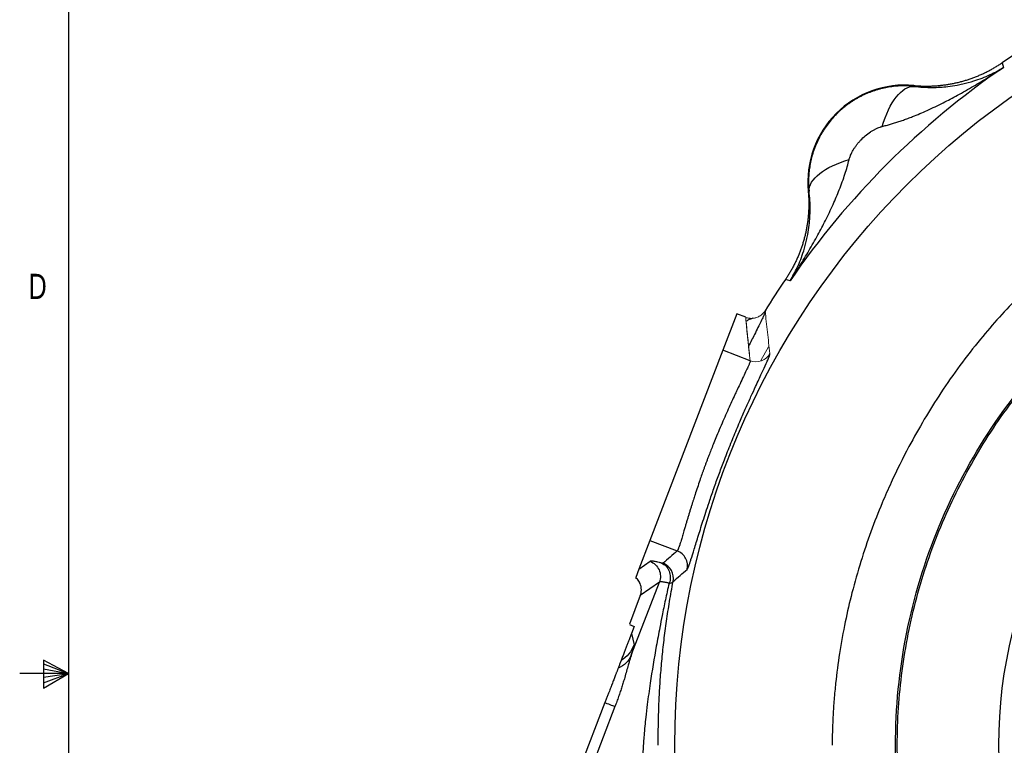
# Model space of a CAD drawing. Header units: inches. Extents: x 0.3 to 34.1, y 0.2 to 21.7.
# Tile 5 of 25: x 0.3 to 5.2, y 10.6 to 14.2. Entities that reach past the tile are written whole.
import ezdxf

# ---------------------------------------------------------------- set-up
doc = ezdxf.new("R2010")
doc.units = ezdxf.units.IN
doc.header["$MEASUREMENT"] = 0
doc.layers.add('SLD-0', color=7, linetype='Continuous', lineweight=25)
doc.styles.add('SLDTEXTSTYLE0', font='TXT', dxfattribs={"width": 0.75})

msp = doc.modelspace()

# ---------------------------------------------------------------- linework, layer by layer
at = {"color": 7, "linetype": 'Continuous', "lineweight": 25}
for p, q in [((5.1617, 13.9452), (5.1652, 13.9335)), ((5.1652, 13.9335), (5.1687, 13.9222)), ((4.7231, 13.8322), (4.7234, 13.8279)), ((4.2022, 13.3068), (4.198, 13.307)), ((4.0966, 12.8649), (4.085, 12.8685)), ((4.1079, 12.8615), (4.0966, 12.8649)), ((3.8438, 12.6972), (3.7745, 12.5165)), ((3.8873, 12.6805), (3.8438, 12.6972)), ((3.7745, 12.5165), (3.4118, 11.5717)), ((3.9098, 12.4645), (3.7745, 12.5165)), ((3.4118, 11.5717), (3.3568, 11.4283)), ((3.4118, 11.5717), (3.5471, 11.5198)), ((3.3568, 11.4283), (3.4124, 11.4677)), ((3.3568, 11.4283), (3.3408, 11.3868)), ((3.3188, 11.0009), (3.4584, 11.3644)), ((3.3559, 11.3694), (3.3607, 11.3581)), ((3.4584, 11.3644), (3.3636, 11.2973)), ((3.3636, 11.2973), (3.3092, 11.1556)), ((3.3098, 11.1532), (3.3334, 11.1441)), ((3.3334, 11.1441), (3.3198, 11.1087)), ((3.3198, 11.1087), (3.3325, 11.0521)), ((3.1879, 10.7653), (2.8763, 9.9534))]:
    msp.add_line(p, q, dxfattribs=at)
at = {"color": 144, "linetype": 'Continuous', "lineweight": 18}
msp.add_line((3.9999, 12.5334), (3.9624, 12.466), dxfattribs=at)
at = {"color": 8, "linetype": 'Continuous', "lineweight": 25}
msp.add_line((3.2379, 10.7461), (2.8974, 9.859), dxfattribs=at)
at = {"color": 7, "linetype": 'Continuous', "lineweight": 25}
msp.add_circle((7.4768, 10.5533), 3.9418, dxfattribs=at)
for centre, radius, start, end in [((7.4768, 10.5533), 4.1067, 55.6839, 124.3161), ((7.4768, 10.5533), 4.0838, 124.4163, 145.5837), ((4.6776, 13.3525), 0.4818, 84.581, 185.4189), ((7.4768, 10.5533), 4.1067, 145.6839, 148.2695), ((7.4768, 10.5533), 2.3333, 151.7708, 208.2292)]:
    msp.add_arc(centre, radius, start, end, dxfattribs=at)
for points, knots in [([(4.7231, 13.8322), (4.7295, 13.8316), (4.7423, 13.8305), (4.7616, 13.8296), (4.7808, 13.8291), (4.8001, 13.8293), (4.8193, 13.8299), (4.8385, 13.8312), (4.8577, 13.833), (4.8768, 13.8353), (4.8958, 13.8382), (4.9148, 13.8416), (4.9336, 13.8456), (4.9523, 13.8502), (4.9709, 13.8552), (4.9893, 13.8609), (5.0076, 13.867), (5.0256, 13.8737), (5.0435, 13.8809), (5.0611, 13.8885), (5.0786, 13.8967), (5.0957, 13.9054), (5.1127, 13.9146), (5.1293, 13.9243), (5.1457, 13.9344), (5.1563, 13.9416), (5.1617, 13.9452)], [0, 0, 0, 0, 0.041666, 0.083332, 0.124998, 0.166665, 0.208333, 0.250001, 0.291668, 0.333335, 0.375001, 0.416666, 0.458329, 0.499992, 0.541655, 0.583318, 0.624984, 0.66665, 0.708318, 0.749987, 0.791656, 0.833326, 0.874995, 0.916663, 0.958332, 1, 1, 1, 1]), ([(4.5661, 13.6288), (4.5728, 13.6305), (4.5864, 13.6339), (4.6069, 13.6397), (4.6278, 13.6461), (4.6493, 13.653), (4.6712, 13.6606), (4.6936, 13.6688), (4.7333, 13.6841), (4.7921, 13.7091), (4.8665, 13.7448), (4.9434, 13.7852), (5.0056, 13.8205), (5.057, 13.8512), (5.0926, 13.8731), (5.1303, 13.897), (5.1548, 13.9131), (5.1687, 13.9222)], [0, 0, 0, 0, 0.030015, 0.061031, 0.093053, 0.126085, 0.160131, 0.195194, 0.231277, 0.34843, 0.47859, 0.599424, 0.737096, 0.79918, 0.868491, 0.925015, 1, 1, 1, 1]), ([(4.7234, 13.8279), (4.7542, 13.8241), (4.7844, 13.8224), (4.8404, 13.8227), (4.8663, 13.8243), (4.9071, 13.829), (4.9225, 13.8313), (4.9472, 13.8358), (4.9565, 13.8378), (4.9844, 13.8441), (5.0026, 13.849), (5.0488, 13.8636), (5.0762, 13.8743), (5.1254, 13.8973), (5.1475, 13.9092), (5.1687, 13.9222)], [-0.001686, -0.001686, -0.001686, -0.001686, 0.294721, 0.294721, 0.561906, 0.561906, 0.728896, 0.728896, 0.833265, 0.833265, 1.042003, 1.042003, 1.375984, 1.375984, 1.668217, 1.668217, 1.668217, 1.668217]), ([(4.6768, 13.8303), (4.6715, 13.8303), (4.6609, 13.8302), (4.6449, 13.8295), (4.629, 13.8282), (4.6131, 13.8263), (4.5972, 13.824), (4.5814, 13.821), (4.5656, 13.8176), (4.5499, 13.8136), (4.5344, 13.809), (4.5189, 13.8039), (4.5036, 13.7983), (4.4885, 13.7921), (4.4736, 13.7855), (4.4589, 13.7782), (4.4444, 13.7705), (4.4301, 13.7623), (4.4161, 13.7535), (4.4024, 13.7442), (4.389, 13.7345), (4.3759, 13.7243), (4.3632, 13.7136), (4.3508, 13.7024), (4.335, 13.6871), (4.3165, 13.6673), (4.2962, 13.6423), (4.2777, 13.6161), (4.2611, 13.589), (4.2465, 13.5609), (4.2338, 13.5322), (4.2231, 13.5029), (4.2144, 13.4731), (4.2077, 13.4431), (4.2031, 13.4129), (4.2002, 13.3827), (4.1999, 13.3625), (4.1998, 13.3525)], [0, 0, 0, 0, 0.021314, 0.042663, 0.064046, 0.085465, 0.106921, 0.128413, 0.149942, 0.17151, 0.193116, 0.214761, 0.236447, 0.258172, 0.279939, 0.301747, 0.323598, 0.345491, 0.367427, 0.389408, 0.411432, 0.433502, 0.455617, 0.477778, 0.499986, 0.543055, 0.585856, 0.628393, 0.670669, 0.71269, 0.754457, 0.795976, 0.837252, 0.878287, 0.919087, 0.959657, 1, 1, 1, 1]), ([(4.5661, 13.6288), (4.5832, 13.6882), (4.6321, 13.7912), (4.6942, 13.8287), (4.7234, 13.8279)], [0, 0, 0, 0, 0.5, 0.9999998, 0.9999998, 0.9999998, 0.9999998]), ([(10.637, 10.5533), (10.6369, 10.5665), (10.6368, 10.5923), (10.636, 10.63), (10.6349, 10.6657), (10.6334, 10.6995), (10.6316, 10.7312), (10.6296, 10.761), (10.6275, 10.7888), (10.6253, 10.8146), (10.6231, 10.8384), (10.6162, 10.9068), (10.6018, 11.016), (10.5646, 11.2189), (10.5002, 11.466), (10.4123, 11.706), (10.3285, 11.8935), (10.2356, 12.0779), (10.1021, 12.3016), (9.919, 12.5521), (9.7132, 12.7841), (9.4858, 12.995), (9.3002, 13.1353), (9.1831, 13.2125), (9.1394, 13.2403), (9.0733, 13.2809), (8.9257, 13.3653), (8.6913, 13.4755), (8.3985, 13.5782), (8.0972, 13.6512), (7.7901, 13.695), (7.5107, 13.7079), (7.3042, 13.701), (7.1465, 13.6881), (7.0138, 13.6721), (6.8041, 13.6367), (6.5565, 13.5762), (6.264, 13.4737), (6.035, 13.3677), (5.8545, 13.2666), (5.5922, 13.1012), (5.3171, 12.8719), (5.0412, 12.5639), (4.8568, 12.3135), (4.7134, 12.0723), (4.6215, 11.8867), (4.5387, 11.6976), (4.4721, 11.5148), (4.4157, 11.3162), (4.3801, 11.1633), (4.3529, 11.0137), (4.3359, 10.8845), (4.3264, 10.7822), (4.3211, 10.7036), (4.3179, 10.6276), (4.3174, 10.5778), (4.3171, 10.5533)], [0, 0, 0, 0, 0.0040046, 0.0078101, 0.0114167, 0.0148246, 0.018034, 0.0210448, 0.0238574, 0.0264718, 0.0288882, 0.0311065, 0.0472981, 0.0622034, 0.0935465, 0.1245018, 0.1394777, 0.1557162, 0.1869937, 0.2182514, 0.2495084, 0.2807607, 0.3120189, 0.3198283, 0.3232332, 0.3276744, 0.3433516, 0.3746832, 0.4059381, 0.437168, 0.4683931, 0.49973, 0.5217266, 0.5309254, 0.5476341, 0.5621791, 0.5953114, 0.6246483, 0.6559123, 0.6715784, 0.6872603, 0.7497934, 0.7790647, 0.8123646, 0.8437915, 0.8638987, 0.8750344, 0.9062983, 0.9227074, 0.9375357, 0.9537968, 0.9687338, 0.9769672, 0.9849176, 0.9925927, 1, 1, 1, 1]), ([(4.4013, 13.464), (4.402, 13.4665), (4.4033, 13.4715), (4.4059, 13.479), (4.4089, 13.4867), (4.4125, 13.4946), (4.4166, 13.5026), (4.422, 13.5123), (4.429, 13.5235), (4.438, 13.536), (4.4478, 13.5483), (4.462, 13.5642), (4.4812, 13.5826), (4.5021, 13.5983), (4.519, 13.609), (4.5313, 13.6157), (4.5433, 13.6213), (4.5513, 13.6242), (4.5553, 13.6256)], [0, 0, 0, 0, 0.034106, 0.069301, 0.105715, 0.143465, 0.182656, 0.22338, 0.287438, 0.353577, 0.421831, 0.490334, 0.627608, 0.763106, 0.826478, 0.886876, 0.944602, 1, 1, 1, 1]), ([(4.5553, 13.6256), (4.5571, 13.6262), (4.5607, 13.6274), (4.5643, 13.6283), (4.5661, 13.6288)], [0, 0, 0, 0, 0.50893, 1, 1, 1, 1]), ([(4.1079, 12.8615), (4.1143, 12.8711), (4.126, 12.8889), (4.1418, 12.9135), (4.1595, 12.9415), (4.1789, 12.9731), (4.2097, 13.0246), (4.2449, 13.0867), (4.2854, 13.1636), (4.321, 13.2381), (4.3484, 13.3023), (4.3675, 13.3529), (4.3806, 13.3911), (4.392, 13.4279), (4.3983, 13.4522), (4.4013, 13.464)], [0, 0, 0, 0, 0.05204, 0.095877, 0.131511, 0.200819, 0.262906, 0.400576, 0.521414, 0.651572, 0.768729, 0.831202, 0.890559, 0.946818, 1, 1, 1, 1]), ([(4.2021, 13.3068), (4.2013, 13.3359), (4.22, 13.3669), (4.2903, 13.4225), (4.3419, 13.447), (4.4013, 13.4641)], [0, 0, 0, 0, 0.5, 0.5, 1, 1, 1, 1]), ([(7.4767, 7.7083), (7.2906, 7.7083), (7.1044, 7.7267), (6.7392, 7.7993), (6.5601, 7.8536), (6.2161, 7.9961), (6.0511, 8.0843), (5.7415, 8.2912), (5.5969, 8.4099), (5.3336, 8.6732), (5.2149, 8.8178), (5.008, 9.1274), (4.9198, 9.2924), (4.7773, 9.6364), (4.7229, 9.8154), (4.6503, 10.1806), (4.6319, 10.3668), (4.6319, 10.7391), (4.6502, 10.9253), (4.7228, 11.2905), (4.777, 11.4696), (4.9195, 11.8136), (5.0076, 11.9786), (5.2145, 12.2883), (5.3331, 12.4329), (5.5964, 12.6963), (5.741, 12.815), (6.0505, 13.0219), (6.2155, 13.1102), (6.5595, 13.2527), (6.7385, 13.3071), (7.1037, 13.3798), (7.2899, 13.3982), (7.476, 13.3983)], [0, 0, 0, 0, 0.0625, 0.0625, 0.125, 0.125, 0.1875, 0.1875, 0.25, 0.25, 0.3125, 0.3125, 0.375, 0.375, 0.4375, 0.4375, 0.5, 0.5, 0.5625, 0.5625, 0.625, 0.625, 0.6875, 0.6875, 0.75, 0.75, 0.8125, 0.8125, 0.875, 0.875, 0.9375, 0.9375, 1, 1, 1, 1]), ([(4.198, 13.307), (4.1985, 13.3006), (4.1996, 13.2878), (4.2006, 13.2686), (4.201, 13.2493), (4.2009, 13.2301), (4.2002, 13.2108), (4.199, 13.1916), (4.1972, 13.1725), (4.1948, 13.1533), (4.1919, 13.1343), (4.1885, 13.1154), (4.1845, 13.0965), (4.18, 13.0778), (4.1749, 13.0592), (4.1693, 13.0408), (4.1631, 13.0226), (4.1565, 13.0045), (4.1493, 12.9867), (4.1416, 12.969), (4.1334, 12.9516), (4.1247, 12.9344), (4.1155, 12.9175), (4.1058, 12.9008), (4.0957, 12.8845), (4.0886, 12.8738), (4.085, 12.8685)], [0, 0, 0, 0, 0.041666, 0.083331, 0.124997, 0.166664, 0.208332, 0.25, 0.291667, 0.333334, 0.375, 0.416664, 0.458328, 0.49999, 0.541653, 0.583317, 0.624982, 0.666649, 0.708317, 0.749986, 0.791655, 0.833325, 0.874994, 0.916663, 0.958331, 1, 1, 1, 1]), ([(4.1079, 12.8615), (4.121, 12.8826), (4.1329, 12.9048), (4.1559, 12.954), (4.1666, 12.9814), (4.1811, 13.0276), (4.1861, 13.0457), (4.1924, 13.0736), (4.1943, 13.083), (4.1988, 13.1076), (4.2011, 13.1231), (4.2058, 13.1638), (4.2074, 13.1897), (4.2077, 13.2457), (4.206, 13.276), (4.2022, 13.3068)], [-1.669903, -1.669903, -1.669903, -1.669903, -1.37767, -1.37767, -1.04369, -1.04369, -0.834952, -0.834952, -0.730583, -0.730583, -0.563592, -0.563592, -0.296408, -0.296408, 0, 0, 0, 0]), ([(3.8881, 12.6785), (3.8881, 12.6782), (3.8882, 12.6776), (3.888, 12.6766), (3.8878, 12.676)], [0, 0, 0, 0, 0.474978, 1, 1, 1, 1]), ([(3.9229, 12.6753), (3.9183, 12.6743), (3.9116, 12.6727), (3.8953, 12.664), (3.8899, 12.6611)], [0, 0, 0, 0, 0.666934, 1, 1, 1, 1]), ([(3.5965, 11.4276), (3.5968, 11.4279), (3.5974, 11.4285), (3.5984, 11.4301), (3.5995, 11.4322), (3.6008, 11.4349), (3.6022, 11.4381), (3.6037, 11.4419), (3.6053, 11.4462), (3.6071, 11.4511), (3.609, 11.4566), (3.611, 11.4626), (3.6132, 11.4691), (3.6193, 11.4879), (3.631, 11.5259), (3.6521, 11.5948), (3.6778, 11.6771), (3.7052, 11.7604), (3.7319, 11.8375), (3.7563, 11.905), (3.7784, 11.9639), (3.7976, 12.0134), (3.8138, 12.054), (3.8299, 12.0936), (3.846, 12.1322), (3.8658, 12.1785), (3.8887, 12.2309), (3.9139, 12.287), (3.941, 12.346), (3.9681, 12.404), (3.9855, 12.4417), (3.9947, 12.4625), (3.999, 12.4725), (4.0025, 12.4811), (4.0052, 12.4881), (4.007, 12.4936), (4.0081, 12.4977), (4.0081, 12.4992), (4.0081, 12.5)], [0, 0, 0, 0, 0.010668, 0.021277, 0.031836, 0.042357, 0.05285, 0.063325, 0.073793, 0.084265, 0.094752, 0.105263, 0.11581, 0.126402, 0.189235, 0.251748, 0.313652, 0.376072, 0.41876, 0.459923, 0.500325, 0.525567, 0.550456, 0.575129, 0.599725, 0.624387, 0.666249, 0.707467, 0.748715, 0.810697, 0.873952, 0.892306, 0.910459, 0.92846, 0.946362, 0.964217, 0.982079, 1, 1, 1, 1]), ([(5.4578, 8.5632), (5.3783, 8.6491), (5.2147, 8.8258), (5.0141, 9.1316), (4.8489, 9.4647), (4.7295, 9.8172), (4.6568, 10.182), (4.6325, 10.5533), (4.6568, 10.9246), (4.7295, 11.2894), (4.8489, 11.6419), (5.0142, 11.9749), (5.2094, 12.2734), (5.3666, 12.4436), (5.4398, 12.5228)], [0, 0, 0, 0, 0.079943, 0.164577, 0.249212, 0.333846, 0.41848, 0.503114, 0.587748, 0.672382, 0.757017, 0.841651, 0.926285, 1, 1, 1, 1]), ([(3.9098, 12.4645), (3.9098, 12.4642), (3.9099, 12.4635), (3.9096, 12.4617), (3.909, 12.4593), (3.908, 12.456), (3.9064, 12.4518), (3.9042, 12.4464), (3.9014, 12.4397), (3.8979, 12.4317), (3.8914, 12.4176), (3.8808, 12.3951), (3.8646, 12.3611), (3.8494, 12.329), (3.8378, 12.3043), (3.8272, 12.2817), (3.808, 12.2403), (3.7847, 12.1883), (3.7608, 12.1331), (3.7441, 12.0934), (3.7296, 12.0579), (3.7176, 12.0278), (3.7082, 12.004), (3.7011, 11.9851), (3.6953, 11.9698), (3.6897, 11.9549), (3.6844, 11.9403), (3.6792, 11.9261), (3.6743, 11.9123), (3.6676, 11.8936), (3.6545, 11.8555), (3.6424, 11.8194), (3.6328, 11.79), (3.6293, 11.7792), (3.6251, 11.7662), (3.6205, 11.7516), (3.6155, 11.7356), (3.6103, 11.7189), (3.6052, 11.702), (3.6003, 11.6855), (3.5952, 11.6685), (3.5902, 11.6513), (3.5846, 11.6326), (3.5781, 11.6105), (3.5711, 11.5867), (3.5649, 11.5665), (3.5615, 11.5554), (3.5597, 11.5498), (3.5586, 11.5466), (3.5571, 11.5421), (3.5552, 11.5368), (3.5531, 11.5313), (3.551, 11.526), (3.5489, 11.5217), (3.5477, 11.5205), (3.5471, 11.5198)], [0, 0, 0, 0, 0.00984, 0.020719, 0.032634, 0.045575, 0.059527, 0.074466, 0.09036, 0.107163, 0.124813, 0.168635, 0.210363, 0.249785, 0.265405, 0.280845, 0.311931, 0.374272, 0.406498, 0.437062, 0.461267, 0.482204, 0.500163, 0.511084, 0.52175, 0.532172, 0.542355, 0.552303, 0.56202, 0.57151, 0.5919, 0.642903, 0.649291, 0.657522, 0.667447, 0.678889, 0.691638, 0.705459, 0.720095, 0.735365, 0.751454, 0.768266, 0.785668, 0.808562, 0.839185, 0.870477, 0.892816, 0.896302, 0.902961, 0.912642, 0.925151, 0.940277, 0.95784, 0.977736, 1, 1, 1, 1]), ([(3.5471, 11.5198), (3.5354, 11.5095), (3.5119, 11.4888), (3.4887, 11.4681), (3.4771, 11.4577)], [0, 0, 0, 0, 0.499967, 1, 1, 1, 1]), ([(3.5965, 11.4276), (3.6006, 11.4462), (3.5951, 11.4862), (3.5648, 11.513), (3.5471, 11.5198)], [-1, -1, -1, -1, -0.5, 0, 0, 0, 0]), ([(3.4685, 11.459), (3.4663, 11.4596), (3.4623, 11.4606), (3.4547, 11.4625), (3.4427, 11.4653), (3.4316, 11.4675), (3.423, 11.4686), (3.418, 11.4688), (3.4143, 11.4686), (3.413, 11.468), (3.4124, 11.4677)], [0, 0, 0, 0, 0.069086, 0.125014, 0.250022, 0.499962, 0.622493, 0.749975, 0.87499, 1, 1, 1, 1]), ([(3.4124, 11.4677), (3.4221, 11.4639), (3.4311, 11.4582), (3.4463, 11.4438), (3.4524, 11.4351), (3.4609, 11.416), (3.4633, 11.4056), (3.4639, 11.3847), (3.4621, 11.3742), (3.4584, 11.3644)], [0, 0, 0, 0, 0.25, 0.25, 0.5, 0.5, 0.75, 0.75, 1, 1, 1, 1]), ([(3.4771, 11.4577), (3.477, 11.4576), (3.4767, 11.4575), (3.4758, 11.4575), (3.4746, 11.4576), (3.473, 11.4579), (3.471, 11.4584), (3.4693, 11.4588), (3.4685, 11.459)], [0, 0, 0, 0, 0.16703, 0.332871, 0.498304, 0.664118, 0.831094, 1, 1, 1, 1]), ([(3.4685, 11.459), (3.4858, 11.4519), (3.5, 11.4369), (3.5143, 11.3999), (3.5145, 11.3779), (3.5074, 11.3585)], [0, 0, 0, 0, 0.5, 0.5, 1, 1, 1, 1]), ([(3.5268, 11.367), (3.5305, 11.3853), (3.5275, 11.405), (3.5096, 11.4378), (3.4946, 11.451), (3.4771, 11.4577)], [0, 0, 0, 0, 0.5, 0.5, 1, 1, 1, 1]), ([(3.5268, 11.367), (3.5384, 11.3772), (3.5614, 11.3975), (3.5848, 11.4176), (3.5965, 11.4276)], [0, 0, 0, 0, 0.501952, 1, 1, 1, 1]), ([(3.3636, 11.2973), (3.3643, 11.2993), (3.3658, 11.3035), (3.3674, 11.3101), (3.3685, 11.3169), (3.369, 11.3239), (3.3688, 11.3311), (3.368, 11.3384), (3.3662, 11.3473), (3.3627, 11.3577), (3.3569, 11.3687), (3.3496, 11.3786), (3.3437, 11.384), (3.3408, 11.3868)], [0, 0, 0, 0, 0.066927, 0.135376, 0.205347, 0.276844, 0.349866, 0.424415, 0.500493, 0.626303, 0.75703, 0.878515, 1, 1, 1, 1]), ([(3.5065, 11.3588), (3.5033, 11.3448), (3.4969, 11.3173), (3.4883, 11.2765), (3.4801, 11.2368), (3.4707, 11.1912), (3.4582, 11.128), (3.4374, 11.0167), (3.4162, 10.8892), (3.3998, 10.7709), (3.3896, 10.6843), (3.3834, 10.6218), (3.3796, 10.5693), (3.3765, 10.5264), (3.3718, 10.4574), (3.3659, 10.3508), (3.3622, 10.2452), (3.3612, 10.1578), (3.3612, 10.101), (3.3621, 10.0437), (3.3634, 9.9886), (3.3658, 9.9206), (3.3692, 9.8518), (3.3734, 9.7869), (3.376, 9.7532), (3.3771, 9.7398)], [0, 0, 0, 0, 0.027018, 0.052857, 0.078058, 0.102728, 0.139816, 0.198405, 0.313998, 0.380659, 0.419979, 0.475522, 0.496496, 0.516623, 0.554313, 0.623388, 0.712262, 0.747582, 0.782477, 0.815663, 0.851345, 0.882393, 0.938937, 0.975724, 1, 1, 1, 1]), ([(3.4531, 10.5533), (3.4531, 10.5667), (3.4529, 10.5937), (3.4532, 10.6345), (3.4538, 10.6759), (3.4549, 10.718), (3.4564, 10.7606), (3.4584, 10.8038), (3.4609, 10.8477), (3.4639, 10.8921), (3.4675, 10.9371), (3.4716, 10.9827), (3.4762, 11.0288), (3.4815, 11.0756), (3.4874, 11.1228), (3.4939, 11.1707), (3.501, 11.219), (3.5089, 11.2679), (3.5174, 11.3173), (3.5236, 11.3503), (3.5268, 11.367)], [0, 0, 0, 0, 0.048184, 0.097218, 0.147107, 0.197854, 0.249462, 0.301934, 0.355273, 0.409483, 0.464565, 0.520523, 0.577359, 0.635076, 0.693676, 0.753161, 0.813534, 0.874797, 0.936951, 1, 1, 1, 1]), ([(3.5074, 11.3585), (3.5052, 11.359), (3.5004, 11.3602), (3.4935, 11.3617), (3.4868, 11.3631), (3.4802, 11.3643), (3.4741, 11.3652), (3.4687, 11.3657), (3.464, 11.3659), (3.4603, 11.3655), (3.459, 11.3648), (3.4584, 11.3644)], [0, 0, 0, 0, 0.081858, 0.171029, 0.267514, 0.371312, 0.482424, 0.600849, 0.726587, 0.859637, 1, 1, 1, 1]), ([(3.5074, 11.3585), (3.5113, 11.3589), (3.5147, 11.3595), (3.5187, 11.3608), (3.5203, 11.3614), (3.5225, 11.3624), (3.5231, 11.3629), (3.5242, 11.3636), (3.5246, 11.364), (3.5256, 11.3649), (3.5259, 11.3654), (3.5264, 11.3662), (3.5266, 11.3666), (3.5268, 11.367)], [0, 0, 0, 0, 0.125, 0.125, 0.25, 0.25, 0.375, 0.375, 0.5, 0.5, 0.75, 0.75, 1, 1, 1, 1]), ([(3.3198, 11.1087), (3.3196, 11.1082), (3.3192, 11.1071), (3.3186, 11.1055), (3.318, 11.104), (3.3174, 11.1024), (3.3167, 11.1008), (3.3161, 11.0992), (3.3155, 11.0976), (3.3149, 11.0959), (3.3142, 11.0942), (3.3136, 11.0926), (3.3129, 11.0908), (3.3122, 11.0891), (3.3116, 11.0873), (3.3109, 11.0855), (3.3102, 11.0837), (3.3086, 11.0797), (3.3063, 11.0737), (3.3033, 11.0659), (3.3002, 11.0578), (3.297, 11.0495), (3.2938, 11.0409), (3.2904, 11.0322), (3.2869, 11.0231), (3.2819, 11.0101), (3.2755, 10.9933), (3.2707, 10.9808), (3.2681, 10.9741)], [0, 0, 0, 0, 0.001747, 0.00365, 0.005813, 0.008307, 0.011179, 0.014459, 0.018168, 0.02232, 0.026925, 0.031991, 0.037522, 0.043524, 0.05, 0.056952, 0.064382, 0.072292, 0.108954, 0.153246, 0.205207, 0.264858, 0.330715, 0.403757, 0.483993, 0.571427, 0.772362, 1, 1, 1, 1]), ([(3.3325, 11.0521), (3.3263, 11.0361), (3.3176, 11.0211), (3.2957, 10.9947), (3.2827, 10.9832), (3.2681, 10.9741)], [0, 0, 0, 0, 0.5, 0.5, 1, 1, 1, 1]), ([(3.3325, 11.0521), (3.3325, 11.0518), (3.3326, 11.0512), (3.3325, 11.0498), (3.3323, 11.048), (3.3319, 11.0458), (3.3313, 11.0431), (3.3305, 11.04), (3.3294, 11.0356), (3.3277, 11.0296), (3.3252, 11.0212), (3.3223, 11.0118), (3.32, 11.0045), (3.3188, 11.0009)], [0, 0, 0, 0, 0.0716957, 0.1431328, 0.2144141, 0.2856433, 0.3569239, 0.4283595, 0.500053, 0.6251999, 0.749869, 0.8746171, 1, 1, 1, 1]), ([(3.3188, 11.0009), (3.318, 10.9985), (3.3165, 10.9938), (3.3141, 10.9862), (3.3116, 10.9782), (3.3091, 10.9698), (3.3065, 10.961), (3.302, 10.9455), (3.2954, 10.9221), (3.2872, 10.8935), (3.2793, 10.8671), (3.272, 10.8437), (3.2643, 10.8199), (3.2561, 10.7956), (3.2473, 10.771), (3.2411, 10.7544), (3.2379, 10.7461)], [0, 0, 0, 0, 0.037497, 0.075337, 0.113586, 0.152311, 0.191575, 0.231439, 0.352731, 0.477501, 0.563015, 0.648652, 0.734796, 0.821826, 0.91011, 1, 1, 1, 1]), ([(3.3188, 11.0009), (3.3188, 11.0009), (3.3188, 11.0009), (3.3188, 11.0009), (3.3073, 10.9728), (3.2836, 10.9495), (3.2534, 10.9359)], [0.5604249, 0.5604249, 0.5604249, 0.5604249, 0.5604501, 0.5604501, 0.5604501, 1.0000252, 1.0000252, 1.0000252, 1.0000252]), ([(3.2681, 10.9741), (3.268, 10.9737), (3.2677, 10.973), (3.267, 10.9712), (3.2661, 10.9689), (3.2651, 10.9662), (3.2638, 10.963), (3.2621, 10.9586), (3.2599, 10.9527), (3.2569, 10.9449), (3.2546, 10.9389), (3.2534, 10.9359)], [0, 0, 0, 0, 0.094075, 0.187731, 0.281192, 0.37468, 0.468421, 0.562635, 0.708312, 0.853814, 1, 1, 1, 1]), ([(3.2534, 10.9359), (3.2529, 10.9344), (3.2517, 10.9315), (3.2499, 10.9266), (3.2479, 10.9214), (3.2457, 10.9157), (3.2434, 10.9097), (3.2394, 10.8994), (3.2335, 10.884), (3.2254, 10.8628), (3.2166, 10.8401), (3.2085, 10.8189), (3.2011, 10.7996), (3.1946, 10.7825), (3.1902, 10.7711), (3.1879, 10.7653)], [0, 0, 0, 0, 0.038165, 0.076903, 0.116337, 0.156587, 0.197762, 0.239966, 0.358032, 0.481807, 0.606312, 0.733176, 0.821209, 0.910025, 1, 1, 1, 1]), ([(3.1879, 10.7653), (3.2001, 10.7606), (3.2107, 10.7566), (3.2276, 10.7501), (3.234, 10.7476), (3.2379, 10.7461)], [0, 0, 0, 0, 0.5, 0.5, 1, 1, 1, 1])]:
    msp.add_open_spline(points, degree=3, knots=knots, dxfattribs=at)
for points in [[(4.7234, 13.8279), (4.7081, 13.8295), (4.6926, 13.8303), (4.6768, 13.8303)], [(4.1998, 13.3525), (4.1998, 13.337), (4.2006, 13.3217), (4.2021, 13.3068)]]:
    msp.add_open_spline(points, degree=3, dxfattribs=at)
at = {"color": 144, "linetype": 'Continuous', "lineweight": 18}
for points, knots in [([(3.8872, 12.6802), (3.8891, 12.6795), (3.893, 12.6781), (3.8991, 12.6766), (3.9056, 12.6755), (3.9124, 12.6749), (3.9195, 12.6749), (3.9268, 12.6756), (3.9342, 12.6769), (3.9422, 12.6792), (3.9507, 12.6827), (3.9596, 12.6877), (3.9684, 12.6944), (3.977, 12.7028), (3.9816, 12.7096), (3.984, 12.7131)], [0, 0, 0, 0, 0.054649, 0.111586, 0.170828, 0.232371, 0.296198, 0.362285, 0.43061, 0.501178, 0.585852, 0.678098, 0.777919, 0.885237, 1, 1, 1, 1]), ([(3.9098, 12.4645), (3.9077, 12.4824), (3.9035, 12.5182), (3.8977, 12.572), (3.8923, 12.6262), (3.889, 12.6623), (3.8873, 12.6805)], [0, 0, 0, 0, 0.246307, 0.495076, 0.746307, 1, 1, 1, 1]), ([(3.8874, 12.6805), (3.8882, 12.6698), (3.8892, 12.6597), (3.8916, 12.6333), (3.8942, 12.6076), (3.897, 12.5794), (3.9, 12.5507), (3.9026, 12.5267), (3.9047, 12.5076), (3.9061, 12.4969), (3.9066, 12.4908), (3.9069, 12.4895), (3.9069, 12.4892), (3.9069, 12.4892), (3.9069, 12.4892), (3.9069, 12.4892), (3.9069, 12.4892), (3.9069, 12.4892), (3.907, 12.4892), (3.9068, 12.4895), (3.9069, 12.4898), (3.9068, 12.4904), (3.9067, 12.4911), (3.9066, 12.492), (3.9065, 12.4931), (3.9064, 12.4944), (3.9063, 12.4959), (3.9061, 12.4975), (3.9059, 12.4993), (3.9057, 12.5013), (3.9055, 12.5035), (3.905, 12.5087), (3.9041, 12.5179), (3.9026, 12.532), (3.9009, 12.5491), (3.8988, 12.5694), (3.8964, 12.5928), (3.8942, 12.6142), (3.8923, 12.6329), (3.8907, 12.6481), (3.8893, 12.6612), (3.8884, 12.6707), (3.8879, 12.6755), (3.8876, 12.678), (3.8875, 12.6792), (3.8874, 12.6798), (3.8874, 12.6801), (3.8874, 12.6803), (3.8874, 12.6804), (3.8874, 12.6804), (3.8874, 12.6804), (3.8874, 12.6805), (3.8874, 12.6805), (3.8874, 12.6805), (3.8874, 12.6805), (3.8874, 12.6805), (3.8874, 12.6805), (3.8874, 12.6805), (3.8874, 12.6805), (3.8874, 12.6805)], [0, 0, 0, 0, 0.057327, 0.120554, 0.189682, 0.26471, 0.339905, 0.414857, 0.452241, 0.489563, 0.497782, 0.499825, 0.499981, 0.49999, 0.499995, 0.499996, 0.499998, 0.5, 0.500028, 0.500608, 0.501576, 0.50302, 0.504941, 0.507338, 0.510212, 0.513563, 0.51739, 0.521694, 0.526475, 0.531732, 0.537465, 0.543676, 0.572419, 0.609247, 0.654162, 0.707162, 0.768243, 0.837411, 0.875025, 0.914662, 0.956319, 0.977905, 0.988888, 0.994426, 0.997207, 0.998601, 0.999298, 0.999647, 0.999822, 0.999909, 0.999953, 0.999975, 0.999986, 0.999991, 0.999994, 0.999995, 0.999996, 0.999998, 1, 1, 1, 1]), ([(3.984, 12.7131), (3.9858, 12.6951), (3.9893, 12.6594), (3.9952, 12.6059), (4.0014, 12.5529), (4.0059, 12.5176), (4.0081, 12.5)], [0, 0, 0, 0, 0.253946, 0.505261, 0.753946, 1, 1, 1, 1]), ([(4.0081, 12.5), (3.9988, 12.4835), (3.9679, 12.4574), (3.9275, 12.4578), (3.9098, 12.4645)], [-1, -1, -1, -1, -0.5, -0.000002, -0.000002, -0.000002, -0.000002])]:
    msp.add_open_spline(points, degree=3, knots=knots, dxfattribs=at)
at = {"color": 8, "linetype": 'Continuous', "lineweight": 25}
msp.add_open_spline([(3.984, 12.7131), (3.9844, 12.7121), (3.9853, 12.7101), (3.9817, 12.6996), (3.9747, 12.6832), (3.9603, 12.6527), (3.9369, 12.6066), (3.9117, 12.5567), (3.9016, 12.5367)], degree=3, knots=[0, 0, 0, 0, 0.135686, 0.272781, 0.388314, 0.545248, 0.817661, 1, 1, 1, 1], dxfattribs=at)
at = {"layer": 'SLD-0'}
for p, q in [((0.5229, 21.4106), (0.5229, 0.4106)), ((0.3989, 10.9761), (0.3989, 10.8373)), ((0.5229, 10.9106), (0.3989, 10.9761)), ((0.5229, 10.9106), (0.2798, 10.9106)), ((0.3989, 10.9577), (0.5229, 10.9106)), ((0.3989, 10.9337), (0.5229, 10.9106)), ((0.3989, 10.8373), (0.5229, 10.9106)), ((0.3989, 10.8646), (0.5229, 10.9106)), ((0.3989, 10.8914), (0.5229, 10.9106))]:
    msp.add_line(p, q, dxfattribs=at)

# ---------------------------------------------------------------- texts
at = {"color": 7, "linetype": 'Continuous', "lineweight": 0, "insert": (0.3237, 12.8964), "char_height": 0.125, "attachment_point": 1, "style": 'SLDTEXTSTYLE0'}
msp.add_mtext('D', dxfattribs=at)

doc.saveas('drawing.dxf')
